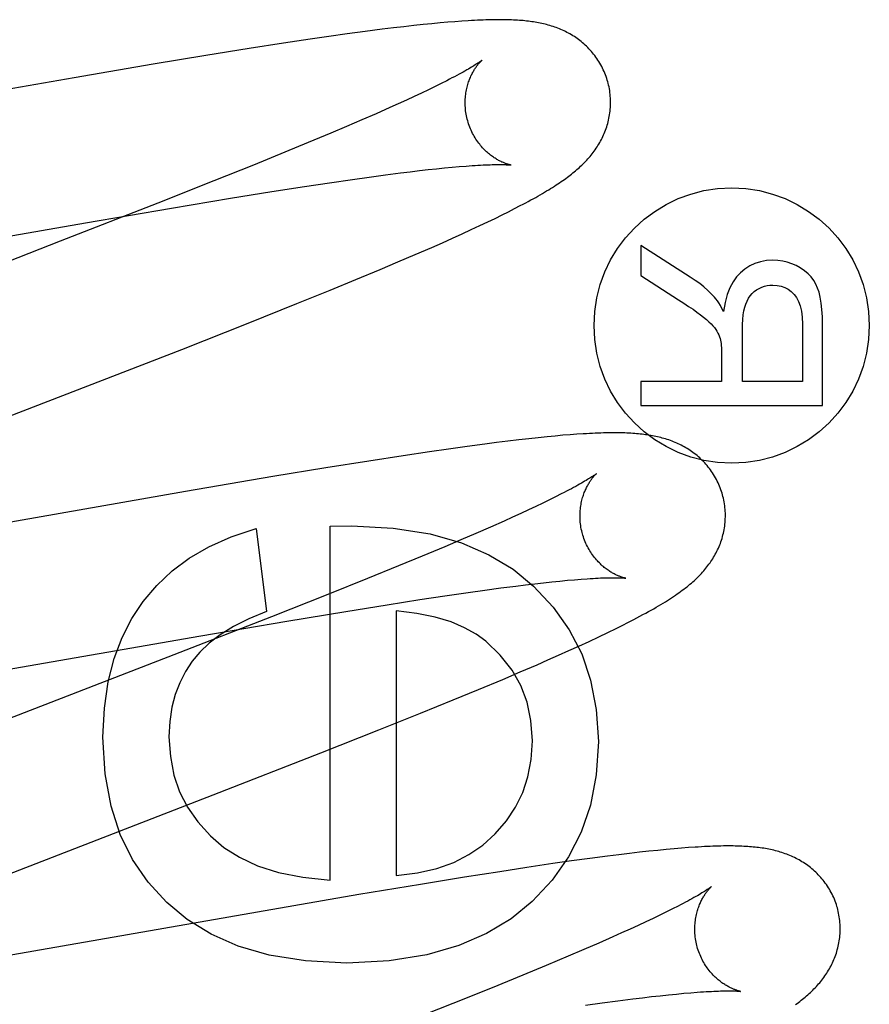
# Model space of a CAD drawing. Header units: inches. Extents: x 0 to 270, y 0 to 175.
# Tile 39 of 81: x 91.038 to 91.155, y 89.681 to 89.816. Entities that reach past the tile are written whole.
import ezdxf

# ---------------------------------------------------------------- set-up
doc = ezdxf.new("R2010")
doc.units = ezdxf.units.IN
doc.header["$LTSCALE"] = 14.84127
doc.header["$MEASUREMENT"] = 0
doc.linetypes.add('HIDDEN', pattern=[0.2, 0.1, -0.1])
doc.layers.add('DEFAULT_2', color=8, linetype='HIDDEN')

msp = doc.modelspace()

# ---------------------------------------------------------------- linework, layer by layer
at = {"layer": 'DEFAULT_2', "color": 8, "linetype": 'HIDDEN'}
for p, q in [((91.0932, 89.81542), (91.09192, 89.81528)), ((91.0944, 89.81554), (91.0932, 89.81542)), ((91.09553, 89.81565), (91.0944, 89.81554)), ((91.09659, 89.81574), (91.09553, 89.81565)), ((91.09758, 89.81582), (91.09659, 89.81574)), ((91.09853, 89.81589), (91.09758, 89.81582)), ((91.08275, 89.81413), (91.08022, 89.81377)), ((91.08521, 89.81446), (91.08275, 89.81413)), ((91.08759, 89.81477), (91.08521, 89.81446)), ((91.08912, 89.81496), (91.08759, 89.81477)), ((91.09056, 89.81513), (91.08912, 89.81496)), ((91.09192, 89.81528), (91.09056, 89.81513)), ((91.07402, 89.81285), (91.06928, 89.81212)), ((91.07765, 89.8134), (91.07402, 89.81285)), ((91.08022, 89.81377), (91.07765, 89.8134)), ((91.06928, 89.81212), (91.06334, 89.81116)), ((91.06334, 89.81116), (91.05609, 89.80996)), ((91.05609, 89.80996), (91.0452, 89.8081)), ((91.0452, 89.8081), (90.99985, 89.8002)), ((91.09568, 89.80732), (91.09484, 89.8069)), ((91.09646, 89.80771), (91.09568, 89.80732)), ((91.09299, 89.80601), (91.09198, 89.80553)), ((91.09394, 89.80647), (91.09299, 89.80601)), ((91.09484, 89.8069), (91.09394, 89.80647)), ((91.09091, 89.80504), (91.08978, 89.80453)), ((91.09198, 89.80553), (91.09091, 89.80504)), ((91.08861, 89.804), (91.08674, 89.80317)), ((91.08978, 89.80453), (91.08861, 89.804)), ((91.08477, 89.80231), (91.08268, 89.80141)), ((91.08674, 89.80317), (91.08477, 89.80231)), ((91.08268, 89.80141), (91.08049, 89.80049)), ((91.07741, 89.7992), (91.07416, 89.79786)), ((91.08049, 89.80049), (91.07741, 89.7992)), ((91.07416, 89.79786), (91.06988, 89.79611)), ((91.06988, 89.79611), (91.06443, 89.79393)), ((91.09009, 89.79502), (91.09142, 89.79519)), ((91.09142, 89.79519), (91.09269, 89.79534)), ((91.09269, 89.79534), (91.0939, 89.79548)), ((91.0939, 89.79548), (91.09506, 89.7956)), ((91.09506, 89.7956), (91.09616, 89.79571)), ((91.09616, 89.79571), (91.0972, 89.79581)), ((91.0972, 89.79581), (91.09818, 89.7959)), ((91.09818, 89.7959), (91.0991, 89.79597)), ((91.06443, 89.79393), (91.05672, 89.79088)), ((91.08031, 89.79367), (91.08349, 89.79413)), ((91.08349, 89.79413), (91.0858, 89.79446)), ((91.0858, 89.79446), (91.08801, 89.79475)), ((91.08801, 89.79475), (91.09009, 89.79502)), ((91.06669, 89.79154), (91.0724, 89.79246)), ((91.0724, 89.79246), (91.0769, 89.79316)), ((91.0769, 89.79316), (91.08031, 89.79367)), ((91.0586, 89.7902), (91.06669, 89.79154)), ((91.05672, 89.79088), (91.0433, 89.78564)), ((91.04675, 89.78817), (91.0586, 89.7902)), ((91.10406, 89.78925), (91.10495, 89.7897)), ((91.10495, 89.7897), (91.10578, 89.79012)), ((91.10578, 89.79012), (91.10657, 89.79053)), ((91.10208, 89.78829), (91.1031, 89.78878)), ((91.1031, 89.78878), (91.10406, 89.78925)), ((90.99886, 89.77984), (91.04675, 89.78817)), ((91.09857, 89.78666), (91.09982, 89.78723)), ((91.09982, 89.78723), (91.10099, 89.78778)), ((91.10099, 89.78778), (91.10208, 89.78829)), ((91.0433, 89.78564), (91.00227, 89.76972)), ((91.09585, 89.78544), (91.09725, 89.78606)), ((91.09725, 89.78606), (91.09857, 89.78666)), ((91.0921, 89.7838), (91.09439, 89.78479)), ((91.09439, 89.78479), (91.09585, 89.78544)), ((91.12314, 89.78507), (91.12314, 89.78091)), ((91.12995, 89.78072), (91.12314, 89.78507)), ((91.08974, 89.78279), (91.0921, 89.7838)), ((91.08393, 89.78036), (91.08731, 89.78176)), ((91.08731, 89.78176), (91.08974, 89.78279)), ((91.08042, 89.77892), (91.08393, 89.78036)), ((91.12314, 89.78091), (91.12834, 89.7776)), ((91.07585, 89.77706), (91.08042, 89.77892)), ((91.06912, 89.77438), (91.07585, 89.77706)), ((91.06001, 89.77078), (91.06912, 89.77438)), ((91.13711, 89.76634), (91.13711, 89.77346)), ((91.14538, 89.77426), (91.14538, 89.76634)), ((91.14814, 89.76304), (91.14814, 89.77412)), ((91.13424, 89.77018), (91.13424, 89.76634)), ((91.12314, 89.76634), (91.12314, 89.76304)), ((91.13424, 89.76634), (91.12314, 89.76634)), ((91.14538, 89.76634), (91.13711, 89.76634)), ((91.12314, 89.76304), (91.14814, 89.76304)), ((91.10904, 89.75863), (91.10775, 89.7585)), ((91.11025, 89.75876), (91.10904, 89.75863)), ((91.11137, 89.75886), (91.11025, 89.75876)), ((91.11242, 89.75896), (91.11137, 89.75886)), ((91.11341, 89.75903), (91.11242, 89.75896)), ((91.11435, 89.7591), (91.11341, 89.75903)), ((91.09925, 89.75743), (91.09671, 89.75708)), ((91.1017, 89.75776), (91.09925, 89.75743)), ((91.1033, 89.75797), (91.1017, 89.75776)), ((91.10487, 89.75816), (91.1033, 89.75797)), ((91.10636, 89.75834), (91.10487, 89.75816)), ((91.10775, 89.7585), (91.10636, 89.75834)), ((91.09046, 89.75616), (91.08574, 89.75543)), ((91.09408, 89.7567), (91.09046, 89.75616)), ((91.09671, 89.75708), (91.09408, 89.7567)), ((91.07981, 89.75448), (91.07255, 89.75328)), ((91.08574, 89.75543), (91.07981, 89.75448)), ((91.07255, 89.75328), (91.06054, 89.75123)), ((91.06054, 89.75123), (91.01615, 89.7435)), ((91.11143, 89.7505), (91.11059, 89.75009)), ((91.11221, 89.7509), (91.11143, 89.7505)), ((91.10872, 89.74919), (91.10771, 89.74872)), ((91.10968, 89.74965), (91.10872, 89.74919)), ((91.11059, 89.75009), (91.10968, 89.74965)), ((91.10551, 89.74771), (91.10433, 89.74718)), ((91.10664, 89.74822), (91.10551, 89.74771)), ((91.10771, 89.74872), (91.10664, 89.74822)), ((91.08042, 89.74645), (91.08336, 89.74651)), ((91.08042, 89.69783), (91.08042, 89.74645)), ((91.10433, 89.74718), (91.10246, 89.74635)), ((91.07023, 89.74614), (91.07164, 89.73472)), ((91.10047, 89.74548), (91.09838, 89.74458)), ((91.10246, 89.74635), (91.10047, 89.74548)), ((91.09618, 89.74365), (91.09309, 89.74236)), ((91.09838, 89.74458), (91.09618, 89.74365)), ((91.09309, 89.74236), (91.08983, 89.74102)), ((91.08983, 89.74102), (91.08554, 89.73927)), ((91.08554, 89.73927), (91.08008, 89.73708)), ((91.10389, 89.73798), (91.10597, 89.73824)), ((91.10597, 89.73824), (91.10729, 89.73841)), ((91.10729, 89.73841), (91.10855, 89.73856)), ((91.10855, 89.73856), (91.10976, 89.73869)), ((91.10976, 89.73869), (91.11091, 89.73882)), ((91.11091, 89.73882), (91.11201, 89.73893)), ((91.11201, 89.73893), (91.11304, 89.73903)), ((91.11304, 89.73903), (91.11402, 89.73911)), ((91.11402, 89.73911), (91.11493, 89.73919)), ((91.08008, 89.73708), (91.07235, 89.73402)), ((91.09276, 89.73638), (91.09617, 89.73689)), ((91.09617, 89.73689), (91.0994, 89.73736)), ((91.0994, 89.73736), (91.1017, 89.73768)), ((91.1017, 89.73768), (91.10389, 89.73798)), ((91.08256, 89.73476), (91.08827, 89.73568)), ((91.08827, 89.73568), (91.09276, 89.73638)), ((91.07447, 89.73342), (91.08256, 89.73476)), ((91.0895, 89.73485), (91.0895, 89.69844)), ((91.07235, 89.73402), (91.05891, 89.72877)), ((91.06261, 89.73139), (91.07447, 89.73342)), ((91.11974, 89.73241), (91.12077, 89.73292)), ((91.11735, 89.73125), (91.11859, 89.73185)), ((91.11859, 89.73185), (91.11974, 89.73241)), ((91.00885, 89.72206), (91.06261, 89.73139)), ((91.11464, 89.72999), (91.11602, 89.73063)), ((91.11602, 89.73063), (91.11735, 89.73125)), ((91.05891, 89.72877), (91.03125, 89.71807)), ((91.11182, 89.72872), (91.11323, 89.72936)), ((91.11323, 89.72936), (91.11464, 89.72999)), ((91.10656, 89.72643), (91.10888, 89.72743)), ((91.10888, 89.72743), (91.11037, 89.72808)), ((91.11037, 89.72808), (91.11182, 89.72872)), ((91.10415, 89.72541), (91.10656, 89.72643)), ((91.10082, 89.72402), (91.10415, 89.72541)), ((91.09735, 89.72259), (91.10082, 89.72402)), ((91.09282, 89.72075), (91.09735, 89.72259)), ((91.08713, 89.71846), (91.09282, 89.72075)), ((91.07915, 89.71531), (91.08713, 89.71846)), ((91.06434, 89.70953), (91.07915, 89.71531)), ((91.02872, 89.69573), (91.06434, 89.70953)), ((91.12425, 89.70178), (91.12295, 89.70164)), ((91.12548, 89.70191), (91.12425, 89.70178)), ((91.12663, 89.70202), (91.12548, 89.70191)), ((91.12771, 89.70212), (91.12663, 89.70202)), ((91.12873, 89.70221), (91.12771, 89.70212)), ((91.12969, 89.70228), (91.12873, 89.70221)), ((91.11362, 89.70045), (91.11103, 89.70008)), ((91.11613, 89.70079), (91.11362, 89.70045)), ((91.11856, 89.70111), (91.11613, 89.70079)), ((91.12011, 89.7013), (91.11856, 89.70111)), ((91.12157, 89.70148), (91.12011, 89.7013)), ((91.12295, 89.70164), (91.12157, 89.70148)), ((91.10373, 89.69898), (91.0989, 89.69822)), ((91.10745, 89.69955), (91.10373, 89.69898)), ((91.11103, 89.70008), (91.10745, 89.69955)), ((91.0989, 89.69822), (91.09283, 89.69723)), ((91.09283, 89.69723), (91.08436, 89.69582)), ((91.08436, 89.69582), (91.02291, 89.68516)), ((91.12749, 89.69385), (91.12667, 89.69344)), ((91.12826, 89.69424), (91.12749, 89.69385)), ((91.12484, 89.69256), (91.12384, 89.69208)), ((91.12578, 89.69301), (91.12484, 89.69256)), ((91.12667, 89.69344), (91.12578, 89.69301)), ((91.12166, 89.69108), (91.1205, 89.69055)), ((91.12278, 89.69159), (91.12166, 89.69108)), ((91.12384, 89.69208), (91.12278, 89.69159)), ((91.11928, 89.69001), (91.11735, 89.68916)), ((91.1205, 89.69055), (91.11928, 89.69001)), ((91.1153, 89.68828), (91.11315, 89.68736)), ((91.11735, 89.68916), (91.1153, 89.68828)), ((91.11315, 89.68736), (91.11012, 89.68609)), ((91.11012, 89.68609), (91.10692, 89.68476)), ((91.10692, 89.68476), (91.10268, 89.68303)), ((91.10268, 89.68303), (91.09729, 89.68086)), ((91.12, 89.68123), (91.12206, 89.68149)), ((91.12206, 89.68149), (91.12337, 89.68165)), ((91.12337, 89.68165), (91.12462, 89.6818)), ((91.12462, 89.6818), (91.12581, 89.68193)), ((91.12581, 89.68193), (91.12695, 89.68205)), ((91.12695, 89.68205), (91.12803, 89.68216)), ((91.12803, 89.68216), (91.12905, 89.68226)), ((91.12905, 89.68226), (91.13001, 89.68234)), ((91.09729, 89.68086), (91.08963, 89.67782)), ((91.11555, 89.68062), (91.11783, 89.68094)), ((91.11783, 89.68094), (91.12, 89.68123))]:
    msp.add_line(p, q, dxfattribs=at)
for points in [[(91.11859, 89.80757), (91.11853, 89.80778), (91.11846, 89.80802), (91.11837, 89.80827), (91.11828, 89.80851), (91.11819, 89.80875), (91.11809, 89.80898), (91.11798, 89.80922), (91.11787, 89.80945), (91.11776, 89.80967), (91.11764, 89.8099), (91.11751, 89.81012), (91.11738, 89.81034), (91.11724, 89.81055), (91.1171, 89.81076), (91.11696, 89.81096), (91.11681, 89.81117), (91.11665, 89.81136), (91.1165, 89.81155), (91.11634, 89.81174), (91.11617, 89.81192), (91.11601, 89.8121), (91.11584, 89.81228), (91.11566, 89.81245), (91.11549, 89.81261), (91.11531, 89.81277), (91.11513, 89.81293), (91.11495, 89.81308), (91.11476, 89.81322), (91.11458, 89.81336), (91.11439, 89.8135), (91.11419, 89.81363), (91.114, 89.81376), (91.1138, 89.81389), (91.1136, 89.81401), (91.1134, 89.81413), (91.11319, 89.81424), (91.11299, 89.81435), (91.11278, 89.81446), (91.11258, 89.81456), (91.11237, 89.81465), (91.11216, 89.81474), (91.11195, 89.81483), (91.11173, 89.81492), (91.11152, 89.815), (91.1113, 89.81508), (91.11108, 89.81515), (91.11086, 89.81522), (91.11064, 89.81529), (91.11042, 89.81535), (91.11019, 89.81541), (91.10997, 89.81547), (91.10975, 89.81552), (91.10952, 89.81558), (91.10929, 89.81562), (91.10907, 89.81567), (91.10884, 89.81571), (91.10861, 89.81575), (91.10838, 89.81579), (91.10815, 89.81582), (91.10791, 89.81585), (91.10768, 89.81588), (91.10744, 89.81591), (91.1072, 89.81594), (91.10695, 89.81596), (91.1067, 89.81598), (91.10645, 89.816), (91.10619, 89.81602), (91.10592, 89.81603), (91.10565, 89.81605), (91.10537, 89.81606), (91.10509, 89.81607), (91.1048, 89.81608), (91.1045, 89.81609), (91.10419, 89.81609), (91.10388, 89.81609), (91.10356, 89.81609), (91.10323, 89.81609), (91.10289, 89.81609), (91.10254, 89.81608), (91.10219, 89.81607), (91.10182, 89.81606), (91.10144, 89.81605), (91.10106, 89.81603), (91.10066, 89.81602), (91.10026, 89.816), (91.09984, 89.81597), (91.09942, 89.81595), (91.09853, 89.81589)], [(91.10128, 89.81051), (91.10127, 89.8105), (91.10125, 89.81049), (91.10123, 89.81047), (91.1012, 89.81045), (91.10117, 89.81042), (91.10112, 89.81039), (91.10106, 89.81034), (91.10099, 89.8103), (91.10092, 89.81024), (91.10083, 89.81018), (91.10072, 89.81011), (91.10061, 89.81004), (91.10049, 89.80996), (91.10035, 89.80987), (91.10019, 89.80977), (91.10002, 89.80967), (91.09984, 89.80956), (91.09964, 89.80944), (91.09943, 89.80931), (91.0992, 89.80918), (91.09896, 89.80904), (91.0987, 89.8089), (91.09842, 89.80875), (91.09814, 89.80859), (91.09783, 89.80843), (91.09751, 89.80826), (91.09717, 89.80808), (91.09682, 89.8079), (91.09646, 89.80771)], [(91.09933, 89.80221), (91.09927, 89.80241), (91.09922, 89.80264), (91.09917, 89.80287), (91.09912, 89.80311), (91.09909, 89.80334), (91.09905, 89.80358), (91.09903, 89.80381), (91.09901, 89.80404), (91.099, 89.80427), (91.09899, 89.8045), (91.09899, 89.80473), (91.09899, 89.80495), (91.099, 89.80518), (91.09902, 89.8054), (91.09904, 89.80561), (91.09906, 89.80583), (91.09909, 89.80603), (91.09913, 89.80624), (91.09917, 89.80644), (91.09921, 89.80664), (91.09925, 89.80683), (91.0993, 89.80701), (91.09935, 89.80719), (91.0994, 89.80737), (91.09946, 89.80753), (91.09952, 89.8077), (91.09958, 89.80786), (91.09964, 89.80801), (91.0997, 89.80816), (91.09976, 89.80831), (91.09983, 89.80845), (91.09989, 89.80858), (91.09996, 89.80871), (91.10003, 89.80884), (91.10009, 89.80896), (91.10016, 89.80907), (91.10022, 89.80918), (91.10029, 89.80929), (91.10035, 89.80939), (91.10042, 89.80949), (91.10048, 89.80958), (91.10055, 89.80967), (91.10061, 89.80975), (91.10067, 89.80983), (91.10073, 89.80991), (91.10079, 89.80998), (91.10084, 89.81005), (91.1009, 89.81011), (91.10095, 89.81017), (91.101, 89.81023), (91.10104, 89.81028), (91.10108, 89.81032), (91.10112, 89.81036), (91.10116, 89.8104), (91.10119, 89.81043), (91.10122, 89.81045), (91.10124, 89.81047), (91.10126, 89.81049), (91.10127, 89.8105), (91.10127, 89.8105)], [(91.10657, 89.79053), (91.10695, 89.79073), (91.10732, 89.79092), (91.10767, 89.79112), (91.10802, 89.79131), (91.10836, 89.79149), (91.10869, 89.79167), (91.109, 89.79185), (91.10931, 89.79203), (91.10961, 89.79221), (91.10991, 89.79238), (91.11019, 89.79255), (91.11047, 89.79272), (91.11074, 89.79288), (91.111, 89.79304), (91.11125, 89.79321), (91.1115, 89.79337), (91.11174, 89.79352), (91.11197, 89.79368), (91.1122, 89.79383), (91.11241, 89.79398), (91.11263, 89.79413), (91.11284, 89.79428), (91.11304, 89.79443), (91.11324, 89.79458), (91.11343, 89.79473), (91.11362, 89.79488), (91.11381, 89.79502), (91.11399, 89.79517), (91.11417, 89.79533), (91.11435, 89.79548), (91.11453, 89.79563), (91.1147, 89.79579), (91.11487, 89.79595), (91.11504, 89.79611), (91.11521, 89.79627), (91.11538, 89.79644), (91.11554, 89.7966), (91.1157, 89.79677), (91.11586, 89.79695), (91.11601, 89.79712), (91.11616, 89.7973), (91.11631, 89.79748), (91.11646, 89.79766), (91.1166, 89.79784), (91.11674, 89.79803), (91.11687, 89.79822), (91.117, 89.79841), (91.11713, 89.7986), (91.11725, 89.7988), (91.11738, 89.799), (91.11749, 89.7992), (91.11761, 89.79941), (91.11772, 89.79962), (91.11783, 89.79983), (91.11793, 89.80004), (91.11803, 89.80026), (91.11812, 89.80047), (91.11821, 89.80069), (91.1183, 89.80091), (91.11838, 89.80114), (91.11845, 89.80137), (91.11852, 89.8016), (91.11859, 89.80183), (91.11865, 89.80206), (91.11871, 89.8023), (91.11876, 89.80254), (91.11881, 89.80279), (91.11885, 89.80303), (91.11889, 89.80328), (91.11892, 89.80353), (91.11894, 89.80378), (91.11896, 89.80403), (91.11897, 89.80429), (91.11898, 89.80454), (91.11898, 89.8048), (91.11898, 89.80506), (91.11897, 89.80531), (91.11895, 89.80557), (91.11892, 89.80583), (91.11889, 89.80608), (91.11886, 89.80634), (91.11882, 89.8066), (91.11877, 89.80685), (91.11871, 89.8071), (91.11865, 89.80736), (91.11859, 89.80757)], [(91.10528, 89.79611), (91.10527, 89.79611), (91.10526, 89.79611), (91.10524, 89.79612), (91.10521, 89.79612), (91.10517, 89.79613), (91.10513, 89.79614), (91.10508, 89.79615), (91.10503, 89.79617), (91.10497, 89.79618), (91.10491, 89.7962), (91.10484, 89.79622), (91.10476, 89.79625), (91.10468, 89.79627), (91.1046, 89.7963), (91.10452, 89.79633), (91.10443, 89.79637), (91.10433, 89.7964), (91.10424, 89.79644), (91.10414, 89.79649), (91.10403, 89.79653), (91.10393, 89.79658), (91.10382, 89.79664), (91.10371, 89.79669), (91.10359, 89.79675), (91.10348, 89.79682), (91.10336, 89.79689), (91.10324, 89.79696), (91.10312, 89.79704), (91.10299, 89.79712), (91.10286, 89.7972), (91.10273, 89.79729), (91.1026, 89.79739), (91.10247, 89.79749), (91.10234, 89.7976), (91.1022, 89.79771), (91.10207, 89.79782), (91.10193, 89.79795), (91.10179, 89.79807), (91.10166, 89.79821), (91.10152, 89.79835), (91.10138, 89.79849), (91.10125, 89.79865), (91.10111, 89.7988), (91.10098, 89.79897), (91.10085, 89.79914), (91.10072, 89.79931), (91.10059, 89.79949), (91.10047, 89.79968), (91.10035, 89.79987), (91.10023, 89.80006), (91.10012, 89.80026), (91.10001, 89.80047), (91.0999, 89.80068), (91.0998, 89.80089), (91.09971, 89.80111), (91.09962, 89.80133), (91.09953, 89.80155), (91.09946, 89.80178), (91.09938, 89.80201), (91.09933, 89.80221)], [(91.0991, 89.79597), (91.09995, 89.79604), (91.10035, 89.79606), (91.10074, 89.79609), (91.10111, 89.79611), (91.10147, 89.79613), (91.1018, 89.79614), (91.10212, 89.79615), (91.10242, 89.79616), (91.1027, 89.79617), (91.10297, 89.79618), (91.10322, 89.79618), (91.10345, 89.79618), (91.10366, 89.79618), (91.10385, 89.79618), (91.10403, 89.79618), (91.1042, 89.79618), (91.10435, 89.79617), (91.10449, 89.79617), (91.10462, 89.79616), (91.10473, 89.79616), (91.10484, 89.79615), (91.10493, 89.79615), (91.10501, 89.79614), (91.10507, 89.79613), (91.10513, 89.79613), (91.10518, 89.79612), (91.10522, 89.79612), (91.10525, 89.79612), (91.10527, 89.79611), (91.10528, 89.79611)], [(91.14132, 89.78302), (91.14043, 89.78297), (91.1396, 89.78282), (91.13884, 89.78258), (91.13813, 89.78225), (91.13746, 89.78182), (91.13684, 89.7813)], [(91.14508, 89.78197), (91.1445, 89.78229), (91.1439, 89.78255), (91.14329, 89.78276), (91.14266, 89.7829), (91.142, 89.78299), (91.14132, 89.78302)], [(91.14746, 89.7792), (91.14722, 89.77975), (91.14692, 89.78026), (91.14656, 89.78073), (91.14614, 89.78117), (91.14565, 89.78159), (91.14508, 89.78197)], [(91.13327, 89.77797), (91.13283, 89.77843), (91.13234, 89.77889), (91.13181, 89.77935), (91.13124, 89.77981), (91.13062, 89.78026), (91.12995, 89.78072)], [(91.13684, 89.7813), (91.1363, 89.78073), (91.13583, 89.78004), (91.1354, 89.77924), (91.13503, 89.7783), (91.13474, 89.77721), (91.13452, 89.77598)], [(91.13757, 89.777), (91.13775, 89.77742), (91.13795, 89.7778), (91.13819, 89.77814), (91.13845, 89.77844), (91.13875, 89.77871), (91.13907, 89.77895)], [(91.13907, 89.77895), (91.13942, 89.77915), (91.13978, 89.77932), (91.14014, 89.77945), (91.14052, 89.77954), (91.14091, 89.77959), (91.14132, 89.77961)], [(91.14132, 89.77961), (91.1419, 89.77957), (91.14244, 89.77946), (91.14293, 89.77928), (91.14339, 89.77904), (91.14382, 89.77871), (91.14423, 89.77831)], [(91.14814, 89.77412), (91.14812, 89.77524), (91.14806, 89.77625), (91.14796, 89.77714), (91.14782, 89.77793), (91.14766, 89.77862), (91.14746, 89.7792)], [(91.12834, 89.7776), (91.12906, 89.77713), (91.12972, 89.77669), (91.13033, 89.77628), (91.13087, 89.77589), (91.13135, 89.77553), (91.13178, 89.7752)], [(91.13452, 89.77598), (91.1343, 89.77641), (91.13408, 89.7768), (91.13387, 89.77715), (91.13367, 89.77746), (91.13346, 89.77773), (91.13327, 89.77797)], [(91.14423, 89.77831), (91.14456, 89.77789), (91.14483, 89.77737), (91.14506, 89.77676), (91.14523, 89.77604), (91.14534, 89.77521), (91.14538, 89.77426)], [(91.13711, 89.77346), (91.13712, 89.77421), (91.13716, 89.7749), (91.13723, 89.77553), (91.13732, 89.77608), (91.13743, 89.77657), (91.13757, 89.777)], [(91.13178, 89.7752), (91.13217, 89.77488), (91.13252, 89.77458), (91.13282, 89.77429), (91.13307, 89.77402), (91.13328, 89.77376), (91.13345, 89.77352)], [(91.13345, 89.77352), (91.13361, 89.77326), (91.13374, 89.77301), (91.13386, 89.77276), (91.13396, 89.77251), (91.13404, 89.77226), (91.13411, 89.77202)], [(91.01272, 89.75244), (91.03617, 89.76153), (91.06001, 89.77078)], [(91.13411, 89.77202), (91.13415, 89.77182), (91.13418, 89.77158), (91.13421, 89.7713), (91.13423, 89.77097), (91.13424, 89.7706), (91.13424, 89.77018)], [(91.13438, 89.75078), (91.13432, 89.75099), (91.13425, 89.75124), (91.13416, 89.75148), (91.13407, 89.75173), (91.13398, 89.75197), (91.13388, 89.75221), (91.13377, 89.75244), (91.13366, 89.75267), (91.13354, 89.7529), (91.13341, 89.75313), (91.13329, 89.75335), (91.13315, 89.75357), (91.13302, 89.75379), (91.13287, 89.754), (91.13273, 89.7542), (91.13258, 89.7544), (91.13242, 89.7546), (91.13226, 89.7548), (91.1321, 89.75498), (91.13193, 89.75517), (91.13176, 89.75535), (91.13159, 89.75552), (91.13142, 89.75569), (91.13124, 89.75586), (91.13106, 89.75602), (91.13088, 89.75617), (91.13069, 89.75632), (91.1305, 89.75647), (91.13031, 89.75661), (91.13012, 89.75675), (91.12993, 89.75688), (91.12973, 89.75701), (91.12953, 89.75714), (91.12933, 89.75726), (91.12912, 89.75738), (91.12891, 89.75749), (91.12871, 89.7576), (91.1285, 89.7577), (91.12829, 89.7578), (91.12808, 89.7579), (91.12787, 89.75799), (91.12765, 89.75808), (91.12744, 89.75816), (91.12722, 89.75824), (91.127, 89.75832), (91.12678, 89.75839), (91.12655, 89.75846), (91.12633, 89.75853), (91.1261, 89.75859), (91.12588, 89.75865), (91.12565, 89.75871), (91.12542, 89.75876), (91.12519, 89.75881), (91.12496, 89.75886), (91.12473, 89.7589), (91.1245, 89.75894), (91.12426, 89.75898), (91.12403, 89.75902), (91.12379, 89.75905), (91.12355, 89.75908), (91.12331, 89.75911), (91.12307, 89.75914), (91.12282, 89.75916), (91.12257, 89.75918), (91.12231, 89.7592), (91.12205, 89.75922), (91.12178, 89.75924), (91.1215, 89.75925), (91.12122, 89.75927), (91.12093, 89.75928), (91.12064, 89.75929), (91.12034, 89.75929), (91.12003, 89.7593), (91.11971, 89.7593), (91.11939, 89.7593), (91.11906, 89.7593), (91.11871, 89.7593), (91.11836, 89.75929), (91.11801, 89.75928), (91.11764, 89.75927), (91.11726, 89.75926), (91.11688, 89.75924), (91.11648, 89.75923), (91.11608, 89.75921), (91.11566, 89.75918), (91.11523, 89.75916), (91.11435, 89.7591)], [(91.11707, 89.75371), (91.11706, 89.75371), (91.11704, 89.7537), (91.11702, 89.75368), (91.11699, 89.75366), (91.11695, 89.75363), (91.1169, 89.75359), (91.11685, 89.75355), (91.11678, 89.7535), (91.1167, 89.75345), (91.11661, 89.75338), (91.11651, 89.75331), (91.11639, 89.75324), (91.11627, 89.75316), (91.11612, 89.75307), (91.11597, 89.75297), (91.1158, 89.75287), (91.11562, 89.75276), (91.11542, 89.75264), (91.1152, 89.75251), (91.11497, 89.75238), (91.11472, 89.75224), (91.11446, 89.75209), (91.11419, 89.75194), (91.1139, 89.75178), (91.11359, 89.75162), (91.11327, 89.75145), (91.11293, 89.75127), (91.11258, 89.75109), (91.11221, 89.7509)], [(91.11512, 89.74542), (91.11506, 89.74562), (91.11501, 89.74585), (91.11496, 89.74608), (91.11491, 89.74632), (91.11488, 89.74655), (91.11485, 89.74679), (91.11482, 89.74702), (91.1148, 89.74725), (91.11479, 89.74749), (91.11478, 89.74772), (91.11478, 89.74794), (91.11479, 89.74817), (91.1148, 89.74839), (91.11481, 89.74861), (91.11483, 89.74883), (91.11486, 89.74904), (91.11489, 89.74925), (91.11492, 89.74945), (91.11496, 89.74965), (91.115, 89.74985), (91.11504, 89.75004), (91.11509, 89.75023), (91.11514, 89.75041), (91.1152, 89.75058), (91.11525, 89.75075), (91.11531, 89.75092), (91.11537, 89.75108), (91.11543, 89.75123), (91.11549, 89.75138), (91.11556, 89.75152), (91.11562, 89.75166), (91.11569, 89.75179), (91.11575, 89.75192), (91.11582, 89.75205), (91.11588, 89.75217), (91.11595, 89.75228), (91.11602, 89.75239), (91.11608, 89.7525), (91.11615, 89.7526), (91.11621, 89.7527), (91.11628, 89.75279), (91.11634, 89.75288), (91.1164, 89.75297), (91.11646, 89.75305), (91.11652, 89.75312), (91.11658, 89.75319), (91.11664, 89.75326), (91.11669, 89.75333), (91.11674, 89.75338), (91.11679, 89.75344), (91.11683, 89.75349), (91.11688, 89.75353), (91.11692, 89.75357), (91.11695, 89.75361), (91.11698, 89.75364), (91.11701, 89.75366), (91.11703, 89.75368), (91.11705, 89.7537), (91.11706, 89.75371), (91.11706, 89.75371)], [(91.12077, 89.73292), (91.12126, 89.73317), (91.12172, 89.73341), (91.12217, 89.73364), (91.12261, 89.73387), (91.12303, 89.73409), (91.12343, 89.73431), (91.12382, 89.73452), (91.1242, 89.73473), (91.12456, 89.73493), (91.12492, 89.73513), (91.12526, 89.73533), (91.12559, 89.73552), (91.12591, 89.73572), (91.12622, 89.7359), (91.12652, 89.73609), (91.12682, 89.73627), (91.1271, 89.73645), (91.12737, 89.73663), (91.12764, 89.73681), (91.1279, 89.73698), (91.12815, 89.73715), (91.12839, 89.73732), (91.12862, 89.73749), (91.12885, 89.73766), (91.12907, 89.73782), (91.12929, 89.73799), (91.1295, 89.73815), (91.1297, 89.73832), (91.1299, 89.73848), (91.1301, 89.73865), (91.13029, 89.73881), (91.13047, 89.73898), (91.13065, 89.73914), (91.13083, 89.73931), (91.131, 89.73947), (91.13116, 89.73964), (91.13133, 89.73981), (91.13149, 89.73998), (91.13164, 89.74015), (91.1318, 89.74033), (91.13195, 89.7405), (91.1321, 89.74068), (91.13224, 89.74086), (91.13238, 89.74105), (91.13252, 89.74123), (91.13266, 89.74142), (91.13279, 89.74161), (91.13292, 89.7418), (91.13304, 89.742), (91.13316, 89.7422), (91.13328, 89.7424), (91.13339, 89.74261), (91.13351, 89.74281), (91.13361, 89.74302), (91.13371, 89.74324), (91.13381, 89.74345), (91.13391, 89.74367), (91.134, 89.74389), (91.13408, 89.74411), (91.13416, 89.74434), (91.13424, 89.74457), (91.13431, 89.7448), (91.13438, 89.74503), (91.13444, 89.74527), (91.1345, 89.74551), (91.13455, 89.74575), (91.1346, 89.74599), (91.13464, 89.74624), (91.13468, 89.74648), (91.13471, 89.74673), (91.13473, 89.74698), (91.13475, 89.74724), (91.13476, 89.74749), (91.13477, 89.74775), (91.13477, 89.748), (91.13477, 89.74826), (91.13476, 89.74852), (91.13474, 89.74877), (91.13472, 89.74903), (91.13469, 89.74929), (91.13465, 89.74955), (91.13461, 89.7498), (91.13456, 89.75006), (91.1345, 89.75031), (91.13444, 89.75057), (91.13438, 89.75078)], [(91.08336, 89.74651), (91.0891, 89.74618), (91.09416, 89.74541), (91.09849, 89.74417), (91.10225, 89.74252), (91.10557, 89.74055), (91.1084, 89.73821)], [(91.05471, 89.73612), (91.05656, 89.73833), (91.05868, 89.74031), (91.06104, 89.74208), (91.06372, 89.74364), (91.06679, 89.745), (91.07023, 89.74614)], [(91.12106, 89.73932), (91.12107, 89.73932), (91.12106, 89.73932), (91.12105, 89.73932), (91.12102, 89.73933), (91.12099, 89.73933), (91.12096, 89.73934), (91.12092, 89.73935), (91.12087, 89.73936), (91.12081, 89.73938), (91.12075, 89.73939), (91.12069, 89.73941), (91.12062, 89.73943), (91.12055, 89.73946), (91.12047, 89.73948), (91.12038, 89.73951), (91.1203, 89.73955), (91.12021, 89.73958), (91.12011, 89.73962), (91.12002, 89.73966), (91.11992, 89.7397), (91.11981, 89.73975), (91.11971, 89.7398), (91.1196, 89.73985), (91.11949, 89.73991), (91.11938, 89.73997), (91.11926, 89.74003), (91.11914, 89.7401), (91.11902, 89.74017), (91.1189, 89.74025), (91.11877, 89.74033), (91.11865, 89.74042), (91.11852, 89.74051), (91.11838, 89.74061), (91.11825, 89.74071), (91.11812, 89.74081), (91.11799, 89.74092), (91.11785, 89.74104), (91.11771, 89.74116), (91.11758, 89.74129), (91.11744, 89.74142), (91.1173, 89.74156), (91.11717, 89.74171), (91.11703, 89.74186), (91.1169, 89.74202), (91.11676, 89.74218), (91.11663, 89.74235), (91.1165, 89.74253), (91.11638, 89.74271), (91.11625, 89.74289), (91.11613, 89.74308), (91.11602, 89.74328), (91.1159, 89.74348), (91.1158, 89.74368), (91.11569, 89.74389), (91.11559, 89.7441), (91.1155, 89.74432), (91.11541, 89.74454), (91.11532, 89.74476), (91.11525, 89.74499), (91.11517, 89.74522), (91.11512, 89.74542)], [(91.11493, 89.73919), (91.11578, 89.73925), (91.11618, 89.73927), (91.11657, 89.7393), (91.11693, 89.73932), (91.11728, 89.73934), (91.11761, 89.73935), (91.11792, 89.73936), (91.11821, 89.73937), (91.11848, 89.73938), (91.11873, 89.73939), (91.11897, 89.73939), (91.11919, 89.73939), (91.1194, 89.73939), (91.11959, 89.73939), (91.11977, 89.73939), (91.11993, 89.73939), (91.12008, 89.73938), (91.12022, 89.73938), (91.12035, 89.73938), (91.12046, 89.73937), (91.12057, 89.73936), (91.12066, 89.73936), (91.12074, 89.73935), (91.12082, 89.73935), (91.12088, 89.73934), (91.12094, 89.73934), (91.12098, 89.73933), (91.12102, 89.73933), (91.12104, 89.73932), (91.12106, 89.73932), (91.12106, 89.73932)], [(91.1084, 89.73821), (91.11109, 89.73533), (91.1133, 89.73222), (91.11501, 89.72892), (91.11624, 89.72532), (91.11701, 89.72129), (91.11731, 89.71686)], [(91.04917, 89.71747), (91.04938, 89.72147), (91.04988, 89.72508), (91.0507, 89.72828), (91.05179, 89.73116), (91.05312, 89.73378), (91.05471, 89.73612)], [(91.07164, 89.73472), (91.06922, 89.73372), (91.0671, 89.73266), (91.06529, 89.73154), (91.06376, 89.73037), (91.06247, 89.72916), (91.06144, 89.72791)], [(91.10183, 89.73065), (91.10051, 89.73164), (91.09891, 89.73251), (91.09704, 89.7333), (91.09487, 89.73396), (91.09236, 89.73447), (91.0895, 89.73485)], [(91.10823, 89.71698), (91.10803, 89.71975), (91.10749, 89.7223), (91.10664, 89.72458), (91.10543, 89.7267), (91.10382, 89.72874), (91.10183, 89.73065)], [(91.06144, 89.72791), (91.0605, 89.72649), (91.05972, 89.72496), (91.0591, 89.72334), (91.05864, 89.72158), (91.05836, 89.71964), (91.05825, 89.71753)], [(91.05795, 89.69476), (91.05538, 89.69754), (91.05324, 89.70067), (91.05154, 89.7041), (91.05028, 89.70798), (91.04949, 89.71245), (91.04917, 89.71747)], [(91.05825, 89.71753), (91.05844, 89.71479), (91.05892, 89.71225), (91.05969, 89.70997), (91.06078, 89.70784), (91.0622, 89.70581), (91.06395, 89.70389)], [(91.10312, 89.70417), (91.10467, 89.70595), (91.10593, 89.70785), (91.10691, 89.70985), (91.10762, 89.71201), (91.10806, 89.7144), (91.10823, 89.71698)], [(91.11731, 89.71686), (91.117, 89.71227), (91.11621, 89.7081), (91.11495, 89.70439), (91.11321, 89.70101), (91.11096, 89.69783), (91.10821, 89.6949)], [(91.06395, 89.70389), (91.06578, 89.70232), (91.06795, 89.70097), (91.07043, 89.6998), (91.0733, 89.69888), (91.07664, 89.69822), (91.08042, 89.69783)], [(91.0895, 89.69844), (91.09244, 89.69881), (91.09509, 89.69941), (91.09743, 89.70026), (91.09951, 89.70134), (91.10142, 89.70264), (91.10312, 89.70417)], [(91.15018, 89.69399), (91.15011, 89.6942), (91.15004, 89.69445), (91.14995, 89.69469), (91.14986, 89.69494), (91.14977, 89.69518), (91.14967, 89.69542), (91.14956, 89.69565), (91.14945, 89.69588), (91.14933, 89.69611), (91.1492, 89.69634), (91.14908, 89.69656), (91.14894, 89.69678), (91.1488, 89.697), (91.14866, 89.69721), (91.14851, 89.69741), (91.14836, 89.69762), (91.14821, 89.69782), (91.14805, 89.69801), (91.14789, 89.6982), (91.14772, 89.69838), (91.14755, 89.69856), (91.14738, 89.69874), (91.1472, 89.69891), (91.14702, 89.69907), (91.14684, 89.69923), (91.14666, 89.69939), (91.14648, 89.69954), (91.14629, 89.69968), (91.1461, 89.69982), (91.14591, 89.69996), (91.14571, 89.7001), (91.14551, 89.70023), (91.14531, 89.70035), (91.14511, 89.70047), (91.1449, 89.70059), (91.1447, 89.7007), (91.14449, 89.70081), (91.14428, 89.70092), (91.14407, 89.70101), (91.14386, 89.70111), (91.14365, 89.7012), (91.14343, 89.70129), (91.14322, 89.70137), (91.143, 89.70145), (91.14278, 89.70153), (91.14255, 89.7016), (91.14233, 89.70167), (91.14211, 89.70174), (91.14188, 89.7018), (91.14165, 89.70186), (91.14143, 89.70192), (91.1412, 89.70197), (91.14097, 89.70202), (91.14074, 89.70207), (91.14051, 89.70211), (91.14028, 89.70215), (91.14005, 89.70219), (91.13981, 89.70223), (91.13958, 89.70226), (91.13934, 89.70229), (91.1391, 89.70232), (91.13886, 89.70235), (91.13861, 89.70237), (91.13836, 89.70239), (91.1381, 89.70241), (91.13784, 89.70243), (91.13758, 89.70245), (91.1373, 89.70246), (91.13702, 89.70248), (91.13674, 89.70249), (91.13644, 89.7025), (91.13614, 89.7025), (91.13583, 89.70251), (91.13551, 89.70251), (91.13519, 89.70251), (91.13486, 89.70251), (91.13452, 89.70251), (91.13417, 89.7025), (91.13381, 89.70249), (91.13345, 89.70248), (91.13307, 89.70247), (91.13268, 89.70245), (91.13229, 89.70244), (91.13188, 89.70242), (91.13147, 89.70239), (91.13104, 89.70237), (91.1306, 89.70234), (91.12969, 89.70228)], [(91.13286, 89.69692), (91.13285, 89.69692), (91.13283, 89.6969), (91.13281, 89.69688), (91.13277, 89.69686), (91.13273, 89.69683), (91.13268, 89.69679), (91.13262, 89.69675), (91.13255, 89.6967), (91.13247, 89.69664), (91.13238, 89.69658), (91.13227, 89.69651), (91.13215, 89.69643), (91.13202, 89.69634), (91.13188, 89.69625), (91.13172, 89.69615), (91.13154, 89.69605), (91.13135, 89.69593), (91.13115, 89.69581), (91.13093, 89.69568), (91.13069, 89.69555), (91.13044, 89.69541), (91.13018, 89.69526), (91.1299, 89.6951), (91.1296, 89.69494), (91.12929, 89.69478), (91.12896, 89.6946), (91.12862, 89.69442), (91.12826, 89.69424)], [(91.13091, 89.68863), (91.13085, 89.68883), (91.1308, 89.68906), (91.13075, 89.6893), (91.1307, 89.68953), (91.13067, 89.68977), (91.13064, 89.69), (91.13061, 89.69024), (91.13059, 89.69047), (91.13058, 89.6907), (91.13057, 89.69093), (91.13057, 89.69116), (91.13058, 89.69139), (91.13059, 89.69161), (91.1306, 89.69183), (91.13062, 89.69205), (91.13065, 89.69226), (91.13068, 89.69247), (91.13071, 89.69267), (91.13075, 89.69288), (91.13079, 89.69307), (91.13084, 89.69326), (91.13089, 89.69345), (91.13094, 89.69363), (91.13099, 89.6938), (91.13105, 89.69397), (91.13111, 89.69414), (91.13117, 89.6943), (91.13123, 89.69445), (91.13129, 89.6946), (91.13135, 89.69474), (91.13142, 89.69488), (91.13149, 89.69502), (91.13155, 89.69515), (91.13162, 89.69527), (91.13168, 89.69539), (91.13175, 89.69551), (91.13182, 89.69562), (91.13188, 89.69572), (91.13195, 89.69582), (91.13201, 89.69592), (91.13208, 89.69601), (91.13214, 89.6961), (91.1322, 89.69619), (91.13226, 89.69627), (91.13232, 89.69634), (91.13238, 89.69641), (91.13243, 89.69648), (91.13249, 89.69654), (91.13254, 89.6966), (91.13259, 89.69666), (91.13263, 89.6967), (91.13268, 89.69675), (91.13271, 89.69679), (91.13275, 89.69682), (91.13278, 89.69685), (91.13281, 89.69688), (91.13283, 89.6969), (91.13284, 89.69691), (91.13285, 89.69692), (91.13286, 89.69692)], [(91.08269, 89.68641), (91.07703, 89.68674), (91.07204, 89.68751), (91.06777, 89.68875), (91.06406, 89.6904), (91.06077, 89.69239), (91.05795, 89.69476)], [(91.10821, 89.6949), (91.10533, 89.69251), (91.10194, 89.69049), (91.09811, 89.68881), (91.09369, 89.68754), (91.08853, 89.68674), (91.08269, 89.68641)], [(91.14443, 89.68071), (91.14463, 89.68086), (91.14483, 89.681), (91.14502, 89.68115), (91.14521, 89.6813), (91.1454, 89.68145), (91.14558, 89.6816), (91.14576, 89.68175), (91.14594, 89.6819), (91.14612, 89.68206), (91.14629, 89.68221), (91.14646, 89.68237), (91.14663, 89.68253), (91.1468, 89.68269), (91.14696, 89.68286), (91.14713, 89.68303), (91.14729, 89.6832), (91.14744, 89.68337), (91.1476, 89.68354), (91.14775, 89.68372), (91.1479, 89.6839), (91.14804, 89.68408), (91.14818, 89.68427), (91.14832, 89.68445), (91.14846, 89.68464), (91.14859, 89.68483), (91.14871, 89.68502), (91.14884, 89.68522), (91.14896, 89.68542), (91.14908, 89.68562), (91.14919, 89.68583), (91.1493, 89.68604), (91.14941, 89.68625), (91.14951, 89.68646), (91.14961, 89.68668), (91.14971, 89.6869), (91.14979, 89.68711), (91.14988, 89.68734), (91.14996, 89.68756), (91.15004, 89.68779), (91.15011, 89.68802), (91.15017, 89.68825), (91.15024, 89.68849), (91.15029, 89.68872), (91.15034, 89.68896), (91.15039, 89.68921), (91.15043, 89.68945), (91.15047, 89.6897), (91.1505, 89.68995), (91.15052, 89.6902), (91.15054, 89.69045), (91.15056, 89.69071), (91.15056, 89.69096), (91.15056, 89.69122), (91.15056, 89.69147), (91.15055, 89.69173), (91.15053, 89.69199), (91.15051, 89.69225), (91.15048, 89.6925), (91.15044, 89.69276), (91.1504, 89.69301), (91.15035, 89.69327), (91.15029, 89.69352), (91.15023, 89.69377), (91.15018, 89.69399)], [(91.13686, 89.68253), (91.13686, 89.68253), (91.13685, 89.68253), (91.13684, 89.68253), (91.13681, 89.68254), (91.13678, 89.68254), (91.13675, 89.68255), (91.1367, 89.68256), (91.13666, 89.68257), (91.1366, 89.68259), (91.13654, 89.6826), (91.13648, 89.68262), (91.13641, 89.68264), (91.13633, 89.68267), (91.13625, 89.68269), (91.13617, 89.68272), (91.13608, 89.68276), (91.13599, 89.68279), (91.1359, 89.68283), (91.1358, 89.68287), (91.1357, 89.68291), (91.1356, 89.68296), (91.1355, 89.68301), (91.13539, 89.68306), (91.13528, 89.68312), (91.13516, 89.68318), (91.13505, 89.68324), (91.13493, 89.68331), (91.13481, 89.68338), (91.13469, 89.68346), (91.13456, 89.68354), (91.13443, 89.68363), (91.1343, 89.68372), (91.13417, 89.68382), (91.13404, 89.68392), (91.13391, 89.68402), (91.13377, 89.68413), (91.13364, 89.68425), (91.1335, 89.68437), (91.13337, 89.6845), (91.13323, 89.68463), (91.13309, 89.68477), (91.13296, 89.68492), (91.13282, 89.68507), (91.13269, 89.68523), (91.13255, 89.68539), (91.13242, 89.68556), (91.13229, 89.68574), (91.13217, 89.68592), (91.13204, 89.6861), (91.13192, 89.68629), (91.13181, 89.68649), (91.13169, 89.68669), (91.13159, 89.68689), (91.13148, 89.6871), (91.13138, 89.68731), (91.13129, 89.68753), (91.1312, 89.68775), (91.13112, 89.68797), (91.13104, 89.6882), (91.13096, 89.68843), (91.13091, 89.68863)], [(91.13001, 89.68234), (91.13091, 89.68241), (91.13134, 89.68244), (91.13175, 89.68247), (91.13214, 89.68249), (91.13252, 89.68252), (91.13287, 89.68253), (91.1332, 89.68255), (91.13352, 89.68256), (91.13381, 89.68257), (91.13409, 89.68258), (91.13435, 89.68259), (91.1346, 89.6826), (91.13483, 89.6826), (91.13505, 89.6826), (91.13526, 89.6826), (91.13545, 89.6826), (91.13563, 89.6826), (91.1358, 89.68259), (91.13595, 89.68259), (91.13609, 89.68259), (91.13622, 89.68258), (91.13633, 89.68257), (91.13644, 89.68257), (91.13653, 89.68256), (91.1366, 89.68256), (91.13667, 89.68255), (91.13673, 89.68254), (91.13677, 89.68254), (91.13681, 89.68254), (91.13683, 89.68253), (91.13685, 89.68253), (91.13686, 89.68253)]]:
    msp.add_lwpolyline(points, dxfattribs=at)
msp.add_circle((91.13564, 89.77405), 0.01893, dxfattribs=at)

doc.saveas('drawing.dxf')
